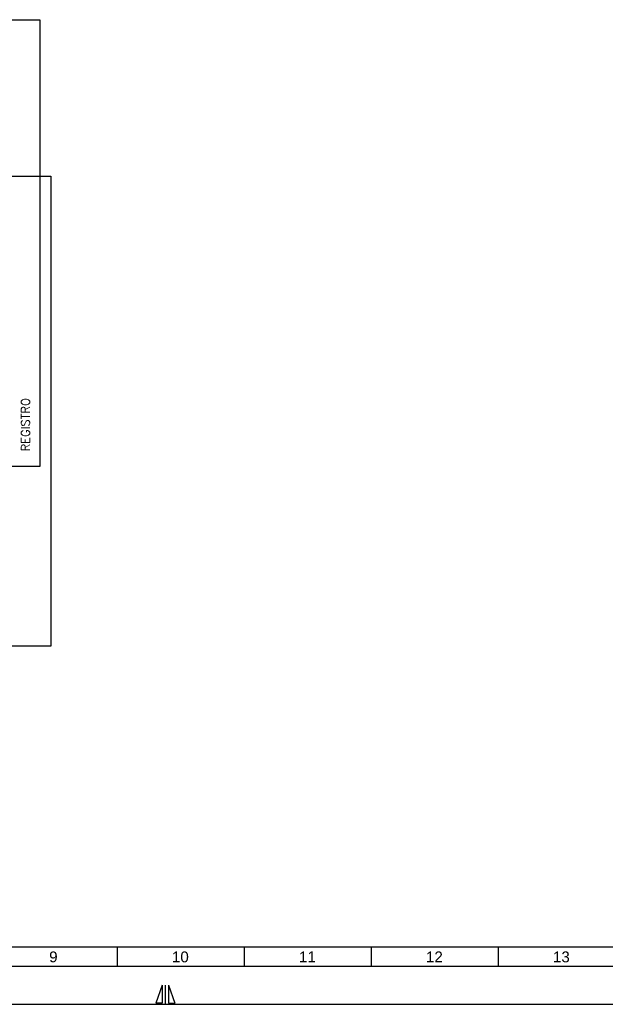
# Model space of a CAD drawing. Header units: millimetres. Extents: x 4701 to 5972, y 985 to 1750.
# Tile 2 of 9: x 5004 to 5156, y 1057 to 1315. Entities that reach past the tile are written whole.
import ezdxf
from ezdxf.enums import TextEntityAlignment as Align

# ---------------------------------------------------------------- set-up
doc = ezdxf.new("R2010")
doc.units = ezdxf.units.MM
for name, color, linetype in [('CT00035', 2, 'Continuous'), ('PEN1', 1, 'Continuous'), ('PEN3', 3, 'Continuous'), ('PEN6', 6, 'Continuous')]:
    doc.layers.add(name, color=color, linetype=linetype)
doc.styles.add('ROMANS', font='romans.shx', dxfattribs={"height": 1.8})
doc.styles.add('TEXTO STAHL', font='arial.ttf')

msp = doc.modelspace()

# ---------------------------------------------------------------- linework, layer by layer
at = {"layer": 'PEN1'}
for p, q in [((4730.64, 1072.28), (5526.64, 1072.28)), ((5029.14, 1067.28), (5029.14, 1072.28)), ((5062.31, 1067.28), (5062.31, 1072.28)), ((5095.47, 1067.28), (5095.47, 1072.28)), ((5128.64, 1067.28), (5128.64, 1072.28)), ((5040.82, 1062.28), (5039.16, 1057.55)), ((5040.82, 1062.28), (5040.82, 1057.55)), ((5041.64, 1057.28), (5041.64, 1062.28)), ((5042.45, 1062.28), (5042.45, 1057.55)), ((5042.45, 1062.28), (5044.11, 1057.55)), ((5040.82, 1057.55), (5039.16, 1057.55)), ((5042.45, 1057.55), (5044.11, 1057.55)), ((4700.64, 1057.28), (5541.64, 1057.28))]:
    msp.add_line(p, q, dxfattribs=at)
at = {"layer": 'PEN3'}
for p, q in [((4877.86, 1314.56), (5008.79, 1314.56)), ((5008.79, 1314.56), (5008.79, 1197.82)), ((4991.87, 1273.68), (5011.71, 1273.68)), ((5011.71, 1273.68), (5011.71, 1150.85)), ((5008.79, 1197.82), (4991.87, 1197.82)), ((5011.71, 1150.85), (4790.95, 1150.85))]:
    msp.add_line(p, q, dxfattribs=at)
at = {"layer": 'PEN6'}
msp.add_line((4725.64, 1067.28), (5531.64, 1067.28), dxfattribs=at)

# ---------------------------------------------------------------- texts
at = {"layer": 'CT00035', "style": 'ROMANS'}
msp.add_text('REGISTRO', height=2.2, rotation=90, dxfattribs=at).set_placement((5006.19, 1201.76))
at = {"layer": 'PEN1', "style": 'TEXTO STAHL'}
for s, height, p in [('9', 2.83, (5012.37, 1069.67)), ('10', 2.832, (5045.53, 1069.67)), ('11', 2.832, (5078.7, 1069.67)), ('12', 2.832, (5111.87, 1069.67)), ('13', 2.832, (5145.03, 1069.67))]:
    msp.add_text(s, height=height, dxfattribs=at).set_placement(p, align=Align.MIDDLE_CENTER)

doc.saveas('drawing.dxf')
